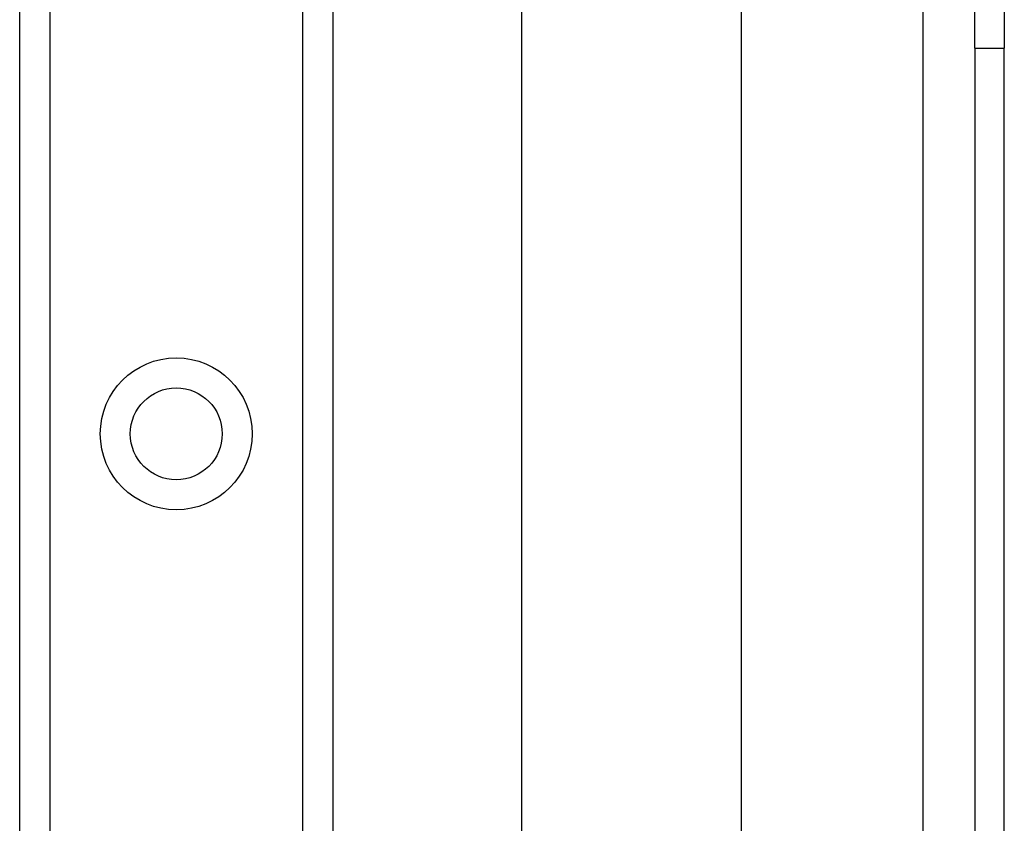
# Model space of a CAD drawing. Header units: inches. Extents: x 4 to 120, y 7 to 65.
# Tile 54 of 83: x 26.05 to 27.81, y 41.34 to 42.78. Entities that reach past the tile are written whole.
import ezdxf

# ---------------------------------------------------------------- set-up
doc = ezdxf.new("R2010")
doc.units = ezdxf.units.IN
doc.header["$MEASUREMENT"] = 0
doc.layers.add('Visible Edges(ANSI)', color=7, linetype='Continuous', lineweight=25)
doc.layers.add('Visible Tangent Edges(ANSI)', color=7, linetype='Continuous', lineweight=25)

msp = doc.modelspace()

# ---------------------------------------------------------------- linework, layer by layer
at = {"layer": 'Visible Edges(ANSI)'}
for p, q in [((26.045, 20.0175), (26.045, 47.3263)), ((26.607, 47.3263), (26.607, 20.0175)), ((26.9459, 23.4554), (26.9459, 43.8885)), ((27.3396, 43.0734), (27.3396, 24.2704)), ((27.759, 42.7304), (27.759, 43.0424)), ((27.812, 43.0424), (27.812, 42.7304)), ((27.759, 42.7304), (27.759, 24.6134)), ((27.812, 24.6134), (27.812, 42.7304))]:
    msp.add_line(p, q, dxfattribs=at)
msp.add_circle((26.326, 42.0381), 0.0825, dxfattribs=at)
at = {"layer": 'Visible Tangent Edges(ANSI)'}
for p, q in [((26.0989, 47.3263), (26.0989, 20.0175)), ((26.5532, 20.0175), (26.5532, 47.3263)), ((27.666, 42.8018), (27.666, 24.5421)), ((27.759, 42.7304), (27.812, 42.7304))]:
    msp.add_line(p, q, dxfattribs=at)
msp.add_circle((26.326, 42.0381), 0.1363, dxfattribs=at)

doc.saveas('drawing.dxf')
